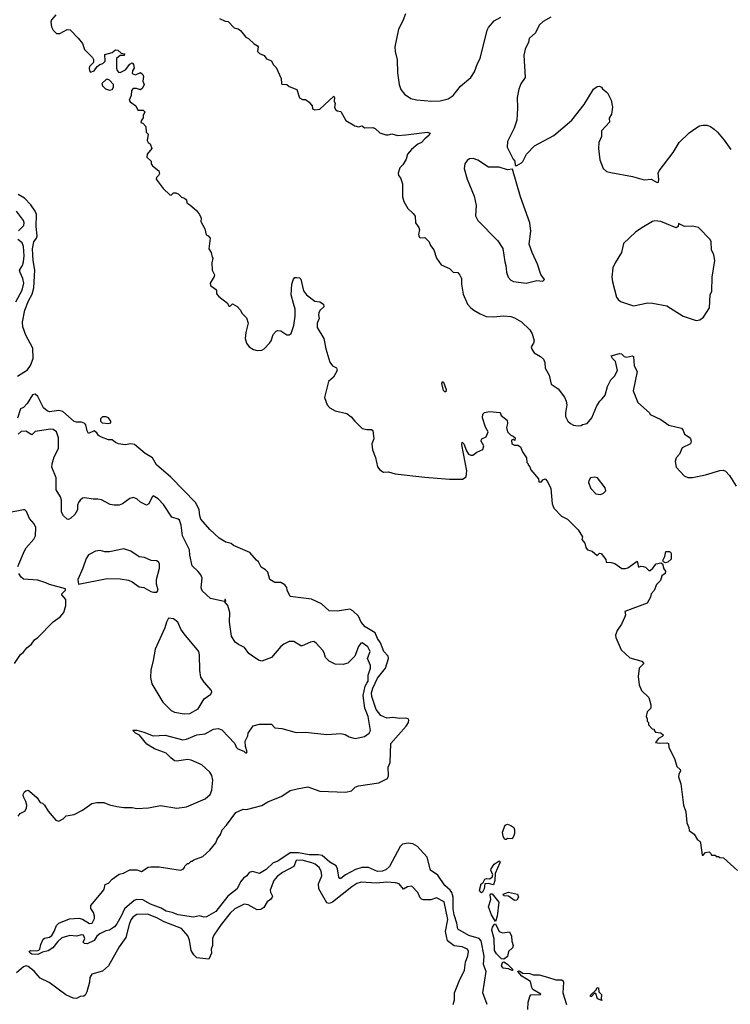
# Model space of a CAD drawing. Extents: x 2220333 to 2384341, y 721037 to 894043.
# Tile 191 of 256: x 2296293 to 2302314, y 822968 to 831305. Entities that reach past the tile are written whole.
import ezdxf

# ---------------------------------------------------------------- set-up
doc = ezdxf.new("R2010")
doc.units = 0

msp = doc.modelspace()

# ---------------------------------------------------------------- linework, layer by layer
at = {"layer": '0CON10XD'}
for points in [[(2296597.5, 831345), (2296562.5, 831305), (2296557.5, 831285), (2296562.5, 831245), (2296577.5, 831215), (2296605, 831187.5), (2296631.7, 831188.3), (2296695, 831222.5), (2296719.5, 831219.5), (2296789.3, 831149.3), (2296825, 831102.5), (2296842.7, 831052.7), (2296910, 830985), (2296917, 830967), (2296917, 830943), (2296885, 830910), (2296880, 830895), (2296883, 830873), (2296891.7, 830861.7), (2296925, 830872.5), (2296950.5, 830909.5), (2296972.5, 830925)], [(2297986.4, 831316.4), (2298035, 831292.5), (2298058.3, 831288.3), (2298110, 831235), (2298145, 831227.5), (2298165, 831213.3), (2298208.3, 831158.3), (2298232.5, 831145), (2298279.3, 831099.3), (2298307.5, 831085), (2298312.5, 831075), (2298307.5, 831035), (2298325, 831020), (2298365, 831002.5), (2298385, 830972.5), (2298426.4, 830956.4), (2298440, 830925), (2298465, 830900), (2298507, 830807), (2298510, 830765), (2298515, 830760), (2298555, 830757.5), (2298575, 830740), (2298640, 830715), (2298663.6, 830643.6), (2298688.3, 830628.3), (2298715, 830630), (2298746.4, 830606.4), (2298770, 830575), (2298775, 830550), (2298795, 830542.5), (2298835, 830546.7), (2298955, 830657.5), (2298960, 830645), (2298957.5, 830615), (2298966.7, 830595), (2298960, 830565), (2298967.5, 830545), (2298983, 830533), (2299015, 830527.5), (2299055, 830452.5), (2299132.5, 830405), (2299165, 830397.5), (2299195, 830407.5), (2299215, 830390), (2299285, 830392.5), (2299305, 830382.5), (2299345, 830346.7), (2299395, 830330), (2299415, 830328.8), (2299445, 830338.8), (2299495, 830324.3), (2299565, 830329.1), (2299745, 830352), (2299770, 830345), (2299760, 830325), (2299725, 830297.5), (2299698.8, 830265), (2299665, 830252), (2299612, 830205), (2299580, 830165), (2299566.7, 830125), (2299540, 830075), (2299515, 830050), (2299500, 830005), (2299502.5, 829985), (2299520, 829965), (2299537.5, 829915), (2299536.7, 829805), (2299546.7, 829765), (2299582.5, 829705), (2299627.5, 829665), (2299645, 829640), (2299646.7, 829585), (2299675.8, 829545.8), (2299681.2, 829525), (2299673.3, 829485), (2299676.7, 829465), (2299685, 829456.7), (2299725, 829460), (2299763.3, 829425), (2299775, 829392.5), (2299803.3, 829355), (2299824, 829285), (2299865, 829230), (2299935, 829198.8), (2299966.7, 829166.7), (2300005, 829163.3), (2300022.3, 829142.3), (2300036, 829115), (2300036.2, 829065), (2300050.9, 828980.9), (2300088.6, 828895), (2300114.6, 828864.6), (2300142, 828845), (2300195, 828813.1), (2300245, 828793.1), (2300305, 828788.9), (2300395, 828796.5), (2300455, 828790.5), (2300485, 828781.1), (2300545, 828745.6), (2300615, 828680), (2300635.5, 828645.5), (2300651.4, 828585), (2300647.5, 828565), (2300628, 828535), (2300632, 828515), (2300651.2, 828485), (2300705, 828454.3), (2300730.6, 828430.6), (2300742.7, 828402.7), (2300744.7, 828355), (2300779.1, 828295), (2300795, 828220), (2300855, 828180), (2300909.1, 828109.1), (2300924, 828075), (2300929.2, 828045), (2300916.7, 827975), (2300917.5, 827945), (2300937, 827907), (2300960, 827885), (2300985, 827872.5), (2301025, 827867.5), (2301051.7, 827868.3), (2301063, 827877), (2301100, 827885), (2301140, 827935), (2301182.5, 828035), (2301207.5, 828075), (2301227.5, 828095), (2301253.9, 828126.1), (2301275, 828200), (2301302.5, 828255), (2301333, 828287), (2301357.5, 828335), (2301341.2, 828411.2), (2301316.7, 828435), (2301305, 828457.5), (2301375, 828479.2), (2301392.5, 828475), (2301415, 828452.5), (2301435, 828447.5), (2301485, 828458), (2301495, 828453.3), (2301500, 828375), (2301525.6, 828325), (2301491.2, 828161.2), (2301530, 828065), (2301630, 827975), (2301635, 827962.5), (2301725, 827920), (2301792.3, 827872.3), (2301900, 827845), (2301915.7, 827825.7), (2301926.7, 827795), (2301965, 827770), (2301976.7, 827755), (2301983.3, 827735), (2301977.5, 827715), (2301905, 827680), (2301883.8, 827625), (2301856, 827595), (2301846, 827565), (2301855.9, 827515.9), (2301922, 827442)], [(2299560.6, 831355), (2299540, 831295), (2299502.9, 831225), (2299470.8, 831075), (2299474.4, 831035), (2299491.9, 830965), (2299494.3, 830855.7), (2299507.5, 830755), (2299522.5, 830715), (2299553.8, 830675), (2299608.3, 830638.3), (2299655, 830627.5), (2299784.1, 830615.9), (2299855, 830617.5), (2299922.5, 830635), (2299965, 830664), (2300029.1, 830740.9), (2300115, 830816.7), (2300147.7, 830862.3), (2300172.5, 830935), (2300195.8, 830975), (2300255, 831217.5), (2300265, 831237.5), (2300314.4, 831295.6), (2300370, 831325)], [(2300793.8, 831325), (2300729.3, 831290.7), (2300695, 831260), (2300664.3, 831195), (2300610.8, 831145), (2300603.8, 831115), (2300575.6, 831054.4), (2300565.7, 831005), (2300576.7, 830815), (2300538.6, 830761.4), (2300523.1, 830716.9), (2300508.5, 830645), (2300512.2, 830555), (2300505.6, 830455), (2300482.2, 830387.8), (2300425.6, 830275), (2300424.4, 830224.4), (2300473, 830123), (2300487, 830107), (2300491.7, 830071.7), (2300505, 830070), (2300545, 830092.5), (2300557.5, 830105), (2300587.5, 830165), (2300655, 830237.5), (2300817.5, 830325), (2300971.2, 830455), (2301075, 830586.7), (2301155, 830717.5), (2301185, 830740), (2301205, 830743.3), (2301222.5, 830735), (2301230.7, 830720.7), (2301273.8, 830685), (2301303.9, 830623.9), (2301316.7, 830565), (2301307.5, 830505), (2301288.3, 830471.7), (2301291.7, 830438.3), (2301223.3, 830365), (2301222.5, 830315), (2301201.2, 830265), (2301196.1, 830213.9), (2301208.8, 830118.8), (2301236.2, 830045), (2301265, 830018.8), (2301302.3, 830012.3)], [(2296972.5, 830925), (2296997.5, 830935), (2297016.7, 830955), (2297015, 831010), (2297075, 831026.7), (2297105, 831050), (2297125, 831047.5), (2297151.7, 831021.7), (2297180, 831015), (2297178.3, 831001.7), (2297145, 831002.5), (2297113, 830977), (2297113.3, 830895), (2297117.5, 830875), (2297130.7, 830860.7), (2297145, 830857.5), (2297188.3, 830881.7), (2297225, 830927.5), (2297245, 830940), (2297257, 830927), (2297262.5, 830895), (2297248.3, 830871.7), (2297245, 830850), (2297275, 830837.5), (2297315, 830857.5), (2297335, 830840), (2297342.5, 830825), (2297337.5, 830785), (2297346.7, 830755), (2297332.5, 830725), (2297315, 830712.5), (2297283, 830723), (2297255, 830722.5), (2297240, 830705), (2297236.4, 830663.6), (2297221.2, 830625), (2297228.3, 830608.3), (2297277.5, 830575), (2297295, 830540), (2297339.3, 830539.3), (2297352.5, 830525), (2297340, 830495), (2297340, 830475), (2297321.7, 830448.3), (2297320, 830435), (2297335, 830430), (2297361.7, 830401.7), (2297363, 830353), (2297380, 830335), (2297373, 830283), (2297380, 830265), (2297397.5, 830255), (2297412.5, 830215), (2297373.9, 830166.1), (2297371.2, 830141.2), (2297406.1, 830106.1), (2297407.5, 830085), (2297417, 830067), (2297472.5, 830025), (2297477, 830003), (2297470, 829985), (2297451.7, 829968.3), (2297450, 829955), (2297507.5, 829875), (2297565, 829822.5), (2297575, 829820), (2297595, 829840), (2297615, 829840), (2297635, 829830), (2297663, 829803), (2297690, 829795), (2297705, 829780), (2297710, 829755), (2297735, 829737.5), (2297789.5, 829689.5), (2297816.7, 829655), (2297830, 829625), (2297827.5, 829595), (2297862.5, 829535), (2297873, 829483), (2297890, 829475), (2297906.7, 829455), (2297896.7, 829365), (2297916.2, 829335), (2297922.5, 829295), (2297930, 829285), (2297921.2, 829245), (2297922.5, 829185), (2297943.3, 829145), (2297940.7, 829129.3), (2297906.7, 829075), (2297910, 829055), (2297953, 829023), (2297961.7, 829011.7), (2297960, 828985), (2297980.7, 828960.7), (2298052.5, 828905), (2298065, 828880), (2298075, 828880), (2298095, 828900), (2298135, 828877.5), (2298162.5, 828845), (2298175, 828820), (2298215, 828780), (2298230, 828735), (2298207.5, 828655), (2298203.3, 828605), (2298213.3, 828565), (2298236.1, 828536.1), (2298275, 828511.2), (2298305, 828504), (2298345, 828506.2), (2298365, 828518.8), (2298410, 828565), (2298423.3, 828585), (2298441.7, 828638.3), (2298465, 828667.5), (2298477, 828673), (2298505, 828670), (2298555, 828637.5), (2298575, 828637.5), (2298593, 828647), (2298616.2, 828715), (2298626.7, 828795), (2298626.7, 828855), (2298613.3, 828903.3), (2298594, 828975), (2298598.8, 829065), (2298611.7, 829108.3), (2298625, 829122.5), (2298637.5, 829122.5), (2298665, 829118), (2298675, 829106.7), (2298698.3, 829008.3), (2298723.8, 828975), (2298792.9, 828922.9), (2298836.6, 828916.6), (2298866.2, 828895), (2298868.8, 828875), (2298838, 828845), (2298828, 828825), (2298824, 828805), (2298831.2, 828775), (2298812, 828735), (2298812.3, 828697.7), (2298870.8, 828605), (2298888, 828518), (2298921.2, 828405), (2298942.5, 828375), (2298978.3, 828358.3), (2298983.8, 828335), (2298952.4, 828277.6), (2298908.5, 828241.5), (2298875.5, 828105), (2298898.6, 828045), (2298919.7, 828019.7), (2298965, 827992), (2299065, 827970), (2299101.7, 827941.7), (2299131.2, 827905), (2299194.4, 827844.4), (2299235, 827834.3), (2299275, 827834), (2299285, 827826.2), (2299293.8, 827756.2), (2299278, 827715), (2299283, 827663), (2299308.6, 827598.6), (2299325, 827518.9), (2299345, 827492.2), (2299376.2, 827475), (2299417.7, 827477.7), (2299475, 827459.5), (2299725, 827431.4), (2299935, 827413.8), (2300045, 827413.9), (2300074.7, 827435), (2300082.1, 827485), (2300039.2, 827705), (2300043, 827727), (2300056.2, 827715), (2300078, 827655), (2300095, 827626.7), (2300115, 827616.7), (2300133, 827617), (2300165, 827642.5), (2300217.5, 827665), (2300226.4, 827696.4), (2300202.5, 827735), (2300202.5, 827745), (2300207.5, 827755), (2300246.4, 827773.6), (2300262.5, 827815), (2300240, 827855), (2300213.3, 827935), (2300217.5, 827965), (2300231.2, 827978.8), (2300275, 827986.2), (2300365, 827980), (2300372.5, 827955), (2300422, 827915), (2300426, 827885), (2300417.5, 827852.5), (2300426.7, 827815), (2300455, 827787.5), (2300475, 827780), (2300490, 827765), (2300488.3, 827741.7), (2300475, 827750), (2300460, 827745), (2300463.9, 827713.9), (2300485, 827702.5), (2300515, 827702.5), (2300535, 827687.5), (2300553.3, 827645), (2300587.5, 827595), (2300590, 827555), (2300600, 827545), (2300600, 827535), (2300615, 827520), (2300623.6, 827493.6), (2300688.3, 827418.3), (2300691.7, 827391.7), (2300715, 827392.5), (2300725, 827410), (2300745, 827417.5), (2300766.1, 827396.1), (2300794.1, 827334.1), (2300804.2, 827205), (2300819.5, 827169.5), (2300885, 827100), (2300933.3, 827075), (2301024.2, 826984.2), (2301062.5, 826925), (2301057.5, 826905), (2301081.7, 826871.7), (2301090, 826835), (2301105, 826817.5), (2301143.6, 826803.6), (2301185, 826767.5), (2301205, 826787.5), (2301220, 826785), (2301260, 826735), (2301261.7, 826711.7), (2301305, 826710), (2301335, 826700), (2301395, 826657.5), (2301425, 826656.7), (2301445, 826663.3), (2301525, 826720), (2301535, 826670), (2301555, 826677.5), (2301576.4, 826676.4), (2301595, 826670), (2301625, 826642.5), (2301635, 826642.5), (2301657.7, 826662.3), (2301685, 826696.7), (2301726.7, 826706.7), (2301738.3, 826698.3), (2301750.6, 826655), (2301763.8, 826635), (2301763.3, 826615), (2301734, 826595), (2301722.1, 826557.9), (2301687.9, 826522.1), (2301669.2, 826470.8), (2301643.3, 826445), (2301637.5, 826415), (2301610, 826365), (2301420, 826295), (2301427.5, 826265), (2301421.7, 826248.3), (2301393.6, 826186.4), (2301356.4, 826133.6), (2301342.5, 826095), (2301343.6, 826073.6), (2301390.7, 825970.7), (2301461.7, 825901.7), (2301563.9, 825873.9), (2301582.5, 825855), (2301542.5, 825815), (2301532.5, 825745), (2301543.3, 825673.3), (2301562.5, 825625), (2301622.5, 825565), (2301640, 825505), (2301640, 825475), (2301610, 825445), (2301600, 825405), (2301610, 825385), (2301610, 825365), (2301620, 825355), (2301620, 825335), (2301651.7, 825301.7), (2301668.3, 825298.3), (2301670, 825285), (2301681.7, 825271.7), (2301725, 825267.5), (2301747, 825247), (2301737.5, 825235), (2301705, 825217.5), (2301680, 825185), (2301715, 825178.8), (2301775, 825182.5), (2301790, 825175), (2301792.5, 825145), (2301845, 825040), (2301860.5, 824980.5), (2301890, 824955), (2301893.3, 824945), (2301878, 824915), (2301876.2, 824895), (2301896.2, 824835), (2301917.5, 824655), (2301936.4, 824596.4), (2301946.7, 824505), (2301962.5, 824465), (2301965, 824440), (2302009.3, 824409.3), (2302035, 824360), (2302055, 824350), (2302062.5, 824335), (2302075, 824230), (2302085, 824230), (2302105, 824252.5), (2302135, 824260), (2302150, 824245), (2302155, 824230), (2302185, 824230), (2302195, 824220), (2302215, 824220), (2302225, 824210), (2302257, 824207), (2302375, 824100)], [(2297055, 830709.2), (2297075, 830713.8), (2297087.5, 830735), (2297088, 830755), (2297055, 830794.2), (2297035, 830800.8), (2297025, 830798), (2296987.5, 830765), (2296993.3, 830745), (2297020.3, 830720.3), (2297055, 830709.2)], [(2301302.3, 830012.3), (2301485, 829977.1), (2301585, 829950), (2301645, 829953.3), (2301695, 829927.5), (2301705, 829930), (2301709.2, 829955), (2301704.3, 830005), (2301711.2, 830025), (2301828.7, 830181.3), (2301880, 830265), (2301965, 830346.2), (2302022.1, 830387.9), (2302052.5, 830405), (2302081.7, 830411.7), (2302115, 830411.2), (2302145, 830400), (2302178.8, 830378.8), (2302205, 830353.3), (2302262.5, 830285), (2302317.5, 830205)], [(2300585, 829073.8), (2300675, 829097.5), (2300725, 829090), (2300740, 829105), (2300708.3, 829148.3), (2300680, 829235), (2300634.1, 829334.1), (2300610, 829405), (2300624, 829515), (2300614.2, 829585), (2300536, 829805), (2300468.3, 830038.3), (2300427, 830033), (2300355, 830056.7), (2300265, 830055.7), (2300175, 830115.8), (2300135, 830130), (2300105, 830126.2), (2300085, 830113.3), (2300063.8, 830085), (2300060, 830045), (2300083.8, 829955), (2300145, 829810), (2300161.2, 829731.2), (2300154, 829645), (2300173.8, 829605), (2300343.9, 829433.9), (2300387.7, 829367.7), (2300403.8, 829255), (2300413.3, 829225), (2300417, 829167), (2300432.5, 829125), (2300455, 829100), (2300478.3, 829088.3), (2300585, 829073.8)], [(2296275, 828286.7), (2296359.3, 828340.7), (2296383.9, 828376.1), (2296406, 828435), (2296404.4, 828525), (2296344.1, 828635), (2296320.3, 828705), (2296315.4, 828745), (2296336.1, 828845), (2296367.1, 828925), (2296397.7, 828982.3), (2296412.7, 829035), (2296420.9, 829185), (2296406.1, 829266.1), (2296400.3, 829365), (2296411.8, 829425), (2296434.3, 829455), (2296441.4, 829475), (2296432.6, 829552.6), (2296433.7, 829655), (2296424, 829684), (2296387.1, 829737.1), (2296333.3, 829793.3), (2296278.8, 829825)], [(2296282.6, 829517.4), (2296328.7, 829561.3), (2296331.8, 829585), (2296325, 829605.8), (2296265, 829682.5)], [(2302025, 828756.7), (2302055, 828762.5), (2302087.5, 828785), (2302138, 828865), (2302143.3, 828975), (2302158.8, 829005), (2302160, 829125), (2302184.4, 829265), (2302175, 829313.3), (2302155.7, 829355), (2302152, 829425), (2302144.2, 829444.2), (2302045, 829546.2), (2301995, 829558), (2301925, 829553.8), (2301875, 829580), (2301872.5, 829555), (2301855, 829543.3), (2301725, 829597.5), (2301675, 829602.5), (2301653.9, 829596.1), (2301565, 829543.3), (2301510, 829505), (2301409.3, 829410.7), (2301392.5, 829335), (2301337.5, 829245), (2301320, 829205), (2301311.4, 829125), (2301315.7, 829085.7), (2301350, 828955), (2301363.3, 828935), (2301385, 828920), (2301495, 828882), (2301615, 828908.1), (2301655, 828905.8), (2301775, 828882), (2301915, 828793.8), (2302025, 828756.7)], [(2296260.8, 828915), (2296314.3, 829015), (2296326.7, 829075), (2296319.3, 829115), (2296295.4, 829165), (2296292.3, 829185), (2296315.4, 829225), (2296324, 829255), (2296330, 829305), (2296325.7, 829385.7), (2296314.7, 829414.7), (2296277.5, 829445)], [(2299905, 828153.3), (2299893.9, 828153.9), (2299882.5, 828165), (2299868.8, 828225), (2299875, 828242.5), (2299885, 828236.7), (2299905.8, 828175), (2299905, 828153.3)], [(2297055, 823595.7), (2297021.2, 823588.8), (2296972.5, 823565), (2296947.5, 823545), (2296925, 823507.5), (2296865, 823480), (2296843, 823483), (2296830, 823495), (2296843.3, 823525), (2296833.6, 823553.6), (2296815, 823556.7), (2296775, 823546.2), (2296718.3, 823551.7), (2296649.3, 823530.7), (2296615, 823500), (2296572.7, 823447.3), (2296535, 823422), (2296485, 823410), (2296445, 823389.4), (2296395, 823391.8), (2296377.5, 823405), (2296374, 823415), (2296385, 823423.8), (2296435, 823420), (2296455, 823426.7), (2296463.9, 823436.1), (2296472.5, 823475), (2296491.7, 823518.3), (2296503.3, 823526.7), (2296545, 823535.6), (2296565, 823550.6), (2296585.3, 823584.7), (2296603.5, 823636.5), (2296623.9, 823656.1), (2296715, 823692), (2296795, 823696.2), (2296825, 823688.8), (2296885, 823652), (2296906.2, 823655), (2296925.8, 823695), (2296926.2, 823715), (2296918.8, 823745), (2296895, 823780), (2296896.2, 823805), (2296996.2, 823925), (2297008.1, 823941.9), (2297016.7, 823983.3), (2297045.8, 823994.2), (2297075, 824026.2), (2297135, 824070), (2297171.7, 824078.3), (2297225, 824106.7), (2297285, 824106.7), (2297325, 824093.3), (2297381.7, 824128.3), (2297405, 824133.3), (2297475, 824133.3), (2297655, 824102.5), (2297678.3, 824111.7), (2297690, 824125), (2297691.7, 824138.3), (2297715, 824160), (2297725, 824160), (2297745, 824180), (2297755, 824180), (2297768.3, 824191.7), (2297845, 824220), (2297905, 824273.8), (2297955.8, 824335), (2297966, 824365), (2297994.4, 824405), (2298009.2, 824445), (2298046.2, 824483.8), (2298125, 824591.1), (2298185, 824620.8), (2298215, 824618.8), (2298345, 824651.4), (2298395, 824682.2), (2298515, 824730), (2298585, 824778), (2298645, 824791.2), (2298735, 824808.8), (2298835, 824773.3), (2299055, 824763.3), (2299103.6, 824776.4), (2299134.2, 824805.8), (2299165, 824818.8), (2299335, 824843.3), (2299410.7, 824879.3), (2299416.9, 824903.1), (2299415.4, 824975), (2299431.1, 825015), (2299438.2, 825175), (2299566.8, 825323.2), (2299586.1, 825355), (2299588.9, 825375), (2299583.1, 825385), (2299565, 825392.2), (2299515, 825388.4), (2299455.5, 825395.5), (2299405, 825389.7), (2299352.9, 825412.9), (2299312.5, 825465), (2299276.8, 825575), (2299274.2, 825605), (2299284.3, 825645), (2299325, 825730.3), (2299393.3, 825815), (2299419.1, 825895), (2299416, 825916), (2299377.4, 825955), (2299349, 826029), (2299325.3, 826065), (2299305, 826112.7), (2299219.3, 826165), (2299186.4, 826205), (2299165, 826253.8), (2299115, 826300), (2299090, 826315), (2298983.9, 826296.1), (2298915, 826299.2), (2298849.8, 826359.8), (2298765, 826398.6), (2298585, 826420), (2298558, 826475), (2298555, 826497.5), (2298539.7, 826519.7), (2298505, 826538.8), (2298455, 826539.2), (2298412.5, 826565), (2298396.1, 826626.1), (2298375, 826647.5), (2298338.3, 826668.3), (2298316.7, 826715), (2298299.2, 826729.2), (2298243.6, 826793.6), (2298105, 826854.2), (2298085, 826870), (2298040.3, 826880.3), (2297983.3, 826915), (2297905, 826989.2), (2297827.2, 827077.2), (2297817.8, 827105), (2297812.7, 827155), (2297784.7, 827214.7), (2297572.5, 827432.5), (2297452.9, 827535), (2297419.4, 827595), (2297355, 827632.4), (2297265, 827706.7), (2297235, 827712.5), (2297186.4, 827706.4), (2297130, 827715), (2297103.9, 827723.9), (2297077, 827747), (2297045, 827747.5), (2296985, 827770), (2296960, 827785), (2296945, 827807.5), (2296925, 827822.5), (2296875, 827802.5), (2296864.2, 827825), (2296854.2, 827874.2), (2296845, 827886.7), (2296815, 827898), (2296775, 827896.2), (2296755, 827904), (2296657.3, 827987.3), (2296625, 827994.7), (2296545, 827984.7), (2296525, 827993.6), (2296495, 828017.9), (2296445.8, 828115.8), (2296425, 828134.5), (2296400.8, 828129.2), (2296355, 828055.8), (2296325, 828022), (2296300.8, 828009.2), (2296275, 827930)], [(2297045, 827886.2), (2297065, 827892.5), (2297063.8, 827905), (2297045, 827933.3), (2297025, 827943.3), (2296995, 827942.5), (2296977.5, 827925), (2296976.7, 827905), (2296992.7, 827892.7), (2297045, 827886.2)], [(2296375, 824773.8), (2296440, 824715), (2296465, 824676.7), (2296485, 824670), (2296503.3, 824655), (2296535, 824602.5), (2296598.3, 824528.3), (2296625, 824520), (2296661.7, 824538.3), (2296686.9, 824563.1), (2296755, 824574.2), (2296825, 824610.8), (2296903, 824667), (2296945, 824678), (2297005, 824676), (2297055, 824655.8), (2297115, 824642.9), (2297175, 824634.3), (2297245, 824634.2), (2297285, 824625.8), (2297385, 824631.4), (2297485, 824650), (2297625, 824630), (2297705, 824641.4), (2297865, 824707.1), (2297905.5, 824744.5), (2297919.7, 824780.3), (2297929.6, 824865), (2297921.5, 824905), (2297904.1, 824934.1), (2297835, 824994.4), (2297746, 825036), (2297715, 825039.6), (2297625, 825027.3), (2297605, 825030.6), (2297572, 825055), (2297535, 825094.2), (2297435, 825132.5), (2297369.4, 825169.4), (2297308.3, 825248.3), (2297275, 825264), (2297250, 825285), (2297255, 825290), (2297285, 825288), (2297345, 825273.1), (2297425, 825240.5), (2297525, 825246.5), (2297675, 825206.4), (2297705, 825211.8), (2297795, 825249.6), (2297865, 825257.5), (2297935, 825297.3), (2297975, 825302.2), (2298005, 825290.8), (2298115.8, 825175.8), (2298126.7, 825145), (2298140.8, 825130.8), (2298192, 825112), (2298205, 825097.5), (2298215, 825097.5), (2298218.8, 825105), (2298205, 825150), (2298204, 825195), (2298225, 825240), (2298227.5, 825265), (2298270, 825325), (2298325, 825340.8), (2298425, 825338.8), (2298455, 825308.8), (2298515, 825303.3), (2298635, 825270.8), (2298715, 825271.9), (2298895, 825252.2), (2299015, 825261.4), (2299051.7, 825251.7), (2299085, 825232.5), (2299135, 825220), (2299215, 825236), (2299255, 825263.3), (2299263.9, 825286.1), (2299244.2, 825405), (2299216.7, 825475), (2299202.6, 825582.6), (2299218.8, 825661.2), (2299235, 825686.8), (2299246.7, 825705), (2299246.7, 825755), (2299266.4, 825815), (2299265.5, 825835.5), (2299240.6, 825895), (2299261.1, 825955), (2299242, 825995), (2299195, 826030), (2299183.5, 826026.5), (2299165, 825998), (2299133.4, 825916.6), (2299074.3, 825855.7), (2299035, 825844.2), (2298965, 825848), (2298914.2, 825874.2), (2298883.8, 825905), (2298874.1, 825944.1), (2298861.2, 825965), (2298805, 826025.8), (2298785, 826038.6), (2298756.7, 826035), (2298685, 826004), (2298674.4, 826004.4), (2298615, 826039.2), (2298575, 826040), (2298531.3, 826018.7), (2298505, 825998), (2298425.4, 825904.6), (2298345, 825874), (2298315, 825882.5), (2298253.7, 825923.7), (2298235, 825938), (2298198.3, 825988.3), (2298145.5, 826015.5), (2298118, 826035), (2298088, 826085), (2298069.2, 826205), (2298074, 826285), (2298056.2, 826345), (2298030, 826375), (2298040, 826385), (2298037.5, 826395), (2298030, 826395), (2298030, 826380), (2298025, 826380), (2297910, 826405), (2297839.3, 826469.3), (2297830, 826495), (2297840, 826575), (2297826.7, 826605), (2297805, 826632.5), (2297755, 826680), (2297735, 826770), (2297732, 826815), (2297673.5, 826935), (2297660, 827025), (2297646.7, 827066.7), (2297635, 827076.4), (2297582.5, 827092.5), (2297511.3, 827201.3), (2297465, 827248.8), (2297425, 827272.5), (2297413.9, 827266.1), (2297386.7, 827205), (2297366.1, 827193.9), (2297315, 827220.8), (2297285, 827248.8), (2297255, 827258.8), (2297225, 827252), (2297164.4, 827205.6), (2297134.3, 827195.7), (2297093, 827193), (2297060.6, 827200.6), (2296985, 827240), (2296955, 827246), (2296915, 827243.8), (2296845, 827256.2), (2296825, 827252.5), (2296805, 827237.5), (2296792.3, 827217.7), (2296783.3, 827195), (2296782.5, 827155), (2296760, 827115), (2296725, 827083.8), (2296705, 827073.8), (2296695, 827076.7), (2296664.2, 827104.2), (2296648, 827135), (2296647.4, 827237.4), (2296639.4, 827265), (2296601.9, 827325), (2296602, 827425), (2296564.5, 827515), (2296566.9, 827545), (2296585.6, 827604.4), (2296620.8, 827675), (2296622.5, 827765), (2296604.5, 827814.5), (2296575.4, 827835.4), (2296555, 827837.5), (2296425, 827818.2), (2296395, 827790.6), (2296345, 827820.8), (2296305, 827816.9), (2296280.4, 827795)], [(2301922, 827442), (2301955, 827427.5), (2301995, 827430), (2302105, 827450), (2302225, 827487.5), (2302255, 827490), (2302273, 827483), (2302307.5, 827445), (2302362.5, 827355)], [(2301215, 827283.3), (2301240, 827295), (2301260, 827315), (2301255, 827340), (2301190, 827425), (2301165, 827432.5), (2301130, 827425), (2301115, 827400), (2301113.3, 827385), (2301133.3, 827335), (2301175, 827290), (2301215, 827283.3)], [(2296278, 826675), (2296332.4, 826807.6), (2296347, 826833), (2296413.3, 826906.7), (2296427.5, 826935), (2296430, 827005), (2296416, 827035), (2296375, 827081.2), (2296349.7, 827139.7), (2296335, 827153.8), (2296325, 827156.2), (2296195, 827128.8)], [(2297426.4, 826456.4), (2297455, 826458.8), (2297466, 826475), (2297450.6, 826525), (2297452.2, 826565), (2297478.7, 826661.3), (2297477.1, 826695), (2297470.3, 826710.3), (2297455, 826722), (2297405.8, 826725.8), (2297350.8, 826750.8), (2297305, 826757.1), (2297235, 826803.8), (2297175, 826825.8), (2297055, 826799.2), (2297015, 826798.8), (2296975, 826809.2), (2296935, 826803.8), (2296875, 826773.3), (2296855, 826742.5), (2296828.7, 826661.3), (2296784, 826565), (2296790, 826525), (2297033.6, 826573.6), (2297145, 826572), (2297215, 826558), (2297245, 826545.8), (2297305, 826503.8), (2297345, 826496.2), (2297405, 826463.3), (2297426.4, 826456.4)], [(2301765, 826706.2), (2301747.5, 826715), (2301742.5, 826725), (2301760.5, 826759.5), (2301767.5, 826802.5), (2301795, 826803.3), (2301807, 826797), (2301814, 826784), (2301811.7, 826738.3), (2301785, 826712.5), (2301765, 826706.2)], [(2296247.5, 825855), (2296300.7, 825929.3), (2296323, 825947), (2296353.6, 825986.4), (2296393, 826017), (2296417.5, 826055), (2296447.5, 826075), (2296575, 826207.5), (2296635, 826247.5), (2296667.5, 826285), (2296682.5, 826345), (2296682.5, 826395), (2296650, 826435), (2296650, 826445), (2296680, 826475), (2296680, 826485), (2296545, 826522.9), (2296515, 826538.1), (2296445, 826559.5), (2296325, 826568), (2296304.3, 826584.3), (2296284, 826615)], [(2297685, 825428.6), (2297735, 825431.4), (2297805, 825469.4), (2297856.6, 825553.4), (2297913.3, 825595), (2297921.2, 825615), (2297918.8, 825625), (2297855.3, 825695.3), (2297827.7, 825737.7), (2297820, 825795), (2297817.4, 825927.4), (2297810, 825955), (2297685.4, 826105.4), (2297659.4, 826145), (2297632.9, 826205), (2297595, 826232.5), (2297555, 826236.2), (2297536.2, 826205), (2297522, 826155), (2297440, 825975), (2297425, 825880), (2297402.7, 825797.3), (2297400, 825735), (2297411.2, 825681.2), (2297505.7, 825525.7), (2297575, 825456), (2297605, 825441.4), (2297685, 825428.6)], [(2296280, 824560), (2296297.5, 824585), (2296335, 824602.5), (2296350.5, 824629.5), (2296352.5, 824655), (2296345.5, 824685.5), (2296324.4, 824725), (2296321.9, 824745), (2296332.5, 824767.5), (2296344.3, 824775.7), (2296365, 824781.2), (2296375, 824773.8)], [(2300415, 824362.5), (2300405, 824362.5), (2300389.3, 824389.3), (2300383.3, 824425), (2300407.5, 824485), (2300425, 824493.3), (2300455, 824483.3), (2300478.8, 824465), (2300486.2, 824445), (2300486, 824415), (2300481.2, 824395), (2300465, 824370), (2300427, 824373), (2300415, 824362.5)], [(2300253.4, 822965), (2300218, 823065), (2300245.3, 823245), (2300223.4, 823305), (2300228, 823375), (2300201.8, 823505), (2300185, 823525.3), (2300099.3, 823549.3), (2300004.6, 823605), (2299997.2, 823655), (2299973, 823725), (2299964.5, 823775.5), (2299964.8, 823875), (2299955.2, 823915), (2299941.3, 823935), (2299894.5, 823974.5), (2299835, 824062.3), (2299775, 824103.8), (2299745, 824212.5), (2299685, 824280), (2299662.5, 824305), (2299625, 824326.1), (2299585, 824333.6), (2299537.2, 824322.8), (2299515.4, 824304.6), (2299425.3, 824135), (2299394.3, 824105.7), (2299365, 824094.7), (2299325, 824093.2), (2299247.2, 824127.2), (2299193.1, 824126.9), (2299139.4, 824110.6), (2299054.8, 824065.2), (2299015, 824034.5), (2299005, 824034.4), (2298998.2, 824045), (2298986.5, 824116.5), (2298975, 824141.3), (2298920.4, 824170.4), (2298856.7, 824226.7), (2298825, 824234.5), (2298745, 824232.5), (2298655, 824251.1), (2298585, 824251.3), (2298480.1, 824179.9), (2298440.6, 824165), (2298380.5, 824109.5), (2298325, 824076.2), (2298265, 824092.1), (2298236, 824085), (2298216, 824055), (2298189.2, 824035), (2298165, 824003.8), (2298134.4, 823945), (2298056.1, 823883.9), (2297953.6, 823755), (2297875, 823708.5), (2297855, 823705.6), (2297817.4, 823717.4), (2297765, 823706.5), (2297635, 823724.2), (2297585, 823744.7), (2297535, 823755.4), (2297492.5, 823782.5), (2297400, 823815), (2297335, 823853.4), (2297285, 823855.2), (2297263.3, 823846.7), (2297179.5, 823775), (2297153.1, 823715), (2297115, 823650), (2297095, 823622.9), (2297055, 823595.7)], [(2299965.8, 822965), (2299975.7, 823005), (2299975.8, 823065), (2300016.2, 823165), (2300062.3, 823257.7), (2300070.6, 823325), (2300090.3, 823379.7), (2300095.7, 823415), (2300088, 823435), (2300042.5, 823455), (2299975, 823462.9), (2299916.4, 823505), (2299901.6, 823585), (2299921.6, 823685), (2299890.5, 823835), (2299825, 823870.6), (2299777, 823853), (2299715, 823852), (2299697.3, 823857.3), (2299685, 823870), (2299666, 823916), (2299615, 823967.1), (2299577.8, 823962.2), (2299545, 823944.3), (2299507.1, 823987.1), (2299477.1, 823997.1), (2299405, 824001.2), (2299315, 823994.7), (2299185, 824003.3), (2299149, 823991), (2299107.3, 823962.7), (2298943.3, 823833.3), (2298915, 823821.5), (2298895, 823825.8), (2298827.5, 823945), (2298825, 823986.7), (2298852.2, 824055), (2298846.7, 824095), (2298829.2, 824125), (2298795.5, 824155), (2298768.6, 824165), (2298685, 824189.7), (2298635, 824186), (2298614.6, 824135.4), (2298520, 824085), (2298475, 824048.8), (2298446.2, 824015), (2298414.4, 823935), (2298417, 823917), (2298434.2, 823885), (2298432.9, 823875), (2298419.2, 823855), (2298390, 823835), (2298361.6, 823788.4), (2298335, 823772.1), (2298305, 823769.1), (2298229.4, 823809.4), (2298195, 823815.6), (2298115, 823776.9), (2298075, 823741.1), (2297998.5, 823645), (2297937.2, 823552.8), (2297925.8, 823525.8), (2297927.5, 823465), (2297913.8, 823435), (2297917.7, 823402.3), (2297895, 823350), (2297795, 823361.2), (2297767.7, 823387.7), (2297746.2, 823425), (2297731.7, 823511.7), (2297716.8, 823546.8), (2297665, 823610), (2297515.7, 823665), (2297455, 823701.4), (2297375, 823731.1), (2297285, 823727.1), (2297255, 823708.5), (2297235, 823682.9), (2297219.7, 823645), (2297193.2, 823535), (2297136.1, 823455), (2297044.4, 823295), (2296995, 823248.5), (2296905, 823223.3), (2296885.9, 823194.1), (2296883.3, 823155), (2296862.5, 823075), (2296848.8, 823045), (2296835, 823036.2), (2296806.1, 823033.9), (2296773.8, 823016.2), (2296745, 823020), (2296685, 823048.8), (2296542.6, 823152.6), (2296465, 823189.6), (2296415, 823247.8), (2296365, 823289.1), (2296347.5, 823295), (2296325, 823286.2), (2296265, 823233.8)], [(2300205, 823912.5), (2300195, 823920), (2300190, 823935), (2300203, 823987), (2300220, 824000), (2300235, 824028), (2300247, 824033), (2300275, 824030), (2300295.7, 824044.3), (2300302, 824065), (2300283.8, 824105), (2300286.7, 824115), (2300312.5, 824155), (2300355, 824183.3), (2300363.3, 824175), (2300362, 824165), (2300322, 824075), (2300318.9, 824015), (2300311.2, 823988.8), (2300305, 823980), (2300265, 823991.4), (2300233.3, 823986.7), (2300228, 823945), (2300215, 823917.5), (2300205, 823912.5)], [(2300325, 823670), (2300291.2, 823725), (2300264.1, 823794.1), (2300286.2, 823855), (2300280, 823895), (2300285, 823902.5), (2300295, 823902.5), (2300352.5, 823832.5), (2300340, 823715), (2300325, 823670)], [(2300485, 823846.7), (2300433.6, 823883.6), (2300395, 823887.5), (2300388.3, 823901.7), (2300435, 823918), (2300511.7, 823901.7), (2300520, 823875), (2300505, 823850), (2300485, 823846.7)], [(2300395, 823350), (2300375, 823352.5), (2300334, 823395), (2300315.8, 823425), (2300313.6, 823523.6), (2300292.5, 823595), (2300298.3, 823621.7), (2300315, 823647.5), (2300325, 823650), (2300355, 823583.3), (2300385, 823574), (2300442.5, 823582.5), (2300460, 823545), (2300462.3, 823502.3), (2300473.3, 823465), (2300470, 823445), (2300436, 823414), (2300425, 823373.8), (2300395, 823350)], [(2300465, 823254.3), (2300435, 823268.8), (2300388.6, 823275), (2300376.5, 823295), (2300385, 823322.5), (2300395, 823327.5), (2300425, 823308), (2300470, 823265), (2300470, 823255), (2300465, 823254.3)], [(2300598.8, 822925), (2300602.7, 822987.3), (2300616.4, 823033.6), (2300625, 823047.5), (2300705, 823050), (2300710, 823055), (2300642.3, 823092.3), (2300631.7, 823111.7), (2300620.8, 823160.8), (2300546.7, 823205), (2300512.5, 823245), (2300525, 823251.2), (2300555, 823231.2), (2300615, 823230), (2300645, 823216.2), (2300695, 823216.2), (2300765, 823198), (2300835, 823176.2), (2300885, 823176.2), (2300897.3, 823167.3), (2300902, 823155), (2300895.8, 823065), (2300926.2, 822965)], [(2301225, 823000), (2301190, 823015), (2301175, 823060), (2301161.7, 823058.3), (2301137, 823033), (2301130, 823035), (2301130, 823045), (2301178.3, 823091.7), (2301185, 823110), (2301197.5, 823107.5), (2301200, 823075), (2301221.7, 823051.7), (2301220, 823015), (2301225, 823000)]]:
    msp.add_lwpolyline(points, dxfattribs=at)

doc.saveas('drawing.dxf')
